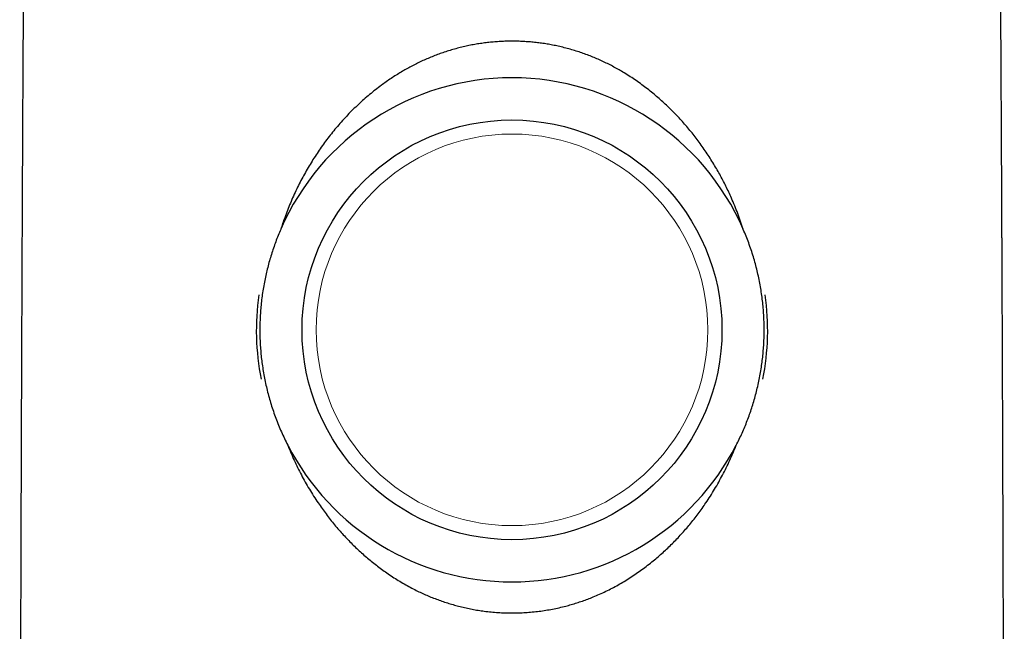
# Model space of a CAD drawing. Header units: millimetres. Extents: x 8 to 573, y 12 to 528.
# Tile 39 of 75: x 279 to 321, y 349 to 375. Entities that reach past the tile are written whole.
import ezdxf

# ---------------------------------------------------------------- set-up
doc = ezdxf.new("R2010")
doc.units = ezdxf.units.MM

msp = doc.modelspace()

# ---------------------------------------------------------------- linework, layer by layer
at = {"color": 7, "linetype": 'Continuous', "lineweight": 30}
msp.add_circle((300, 361.749), 8.95, dxfattribs=at)
at = {"color": 252, "linetype": 'Continuous', "lineweight": 0}
msp.add_circle((300, 361.749), 8.35, dxfattribs=at)
at = {"color": 7, "linetype": 'Continuous', "lineweight": 30}
for radius, start, end in [(10.75, 23.5001, 156.4999), (10.9, 172.1519, 191.1327), (10.9, 348.8673, 7.8481), (10.75, 207.2292, 332.7708)]:
    msp.add_arc((300, 361.749), radius, start, end, dxfattribs=at)
for points, knots in [([(279.309, 414.588), (279.31, 414.331), (279.31, 413.818), (279.311, 413.054), (279.312, 412.297), (279.313, 411.548), (279.313, 410.806), (279.313, 410.072), (279.314, 409.322), (279.314, 408.557), (279.314, 407.776), (279.314, 407.005), (279.314, 406.243), (279.314, 405.491), (279.314, 404.747), (279.313, 404.013), (279.313, 403.288), (279.312, 402.573), (279.312, 401.871), (279.311, 401.182), (279.31, 400.507), (279.309, 399.84), (279.308, 399.179), (279.307, 398.522), (279.305, 397.871), (279.304, 397.229), (279.303, 396.597), (279.301, 395.977), (279.3, 395.37), (279.298, 394.776), (279.296, 394.191), (279.295, 393.61), (279.293, 393.036), (279.291, 392.466), (279.289, 391.906), (279.287, 391.355), (279.285, 390.813), (279.283, 390.281), (279.28, 389.758), (279.278, 389.245), (279.276, 388.741), (279.273, 388.247), (279.271, 387.762), (279.269, 387.289), (279.266, 386.828), (279.264, 386.379), (279.261, 385.939), (279.259, 385.504), (279.256, 385.076), (279.253, 384.654), (279.251, 384.242), (279.248, 383.839), (279.245, 383.445), (279.243, 383.06), (279.24, 382.685), (279.237, 382.319), (279.235, 381.962), (279.232, 381.615), (279.229, 381.276), (279.226, 380.947), (279.224, 380.628), (279.221, 380.326), (279.218, 380.041), (279.216, 379.772), (279.214, 379.511), (279.211, 379.258), (279.209, 379.013), (279.206, 378.769), (279.204, 378.527), (279.201, 378.286), (279.199, 378.055), (279.197, 377.833), (279.194, 377.622), (279.192, 377.421), (279.19, 377.23), (279.188, 377.048), (279.186, 376.873), (279.184, 376.707), (279.182, 376.549), (279.18, 376.4), (279.178, 376.26), (279.176, 376.13), (279.174, 376.009), (279.173, 375.898), (279.171, 375.796), (279.17, 375.704), (279.168, 375.622), (279.167, 375.559), (279.166, 375.515), (279.166, 375.481), (279.165, 375.442), (279.164, 375.396), (279.164, 375.344), (279.163, 375.285), (279.163, 375.215), (279.162, 375.134), (279.161, 375.04), (279.16, 374.937), (279.159, 374.825), (279.158, 374.704), (279.157, 374.577), (279.156, 374.444), (279.155, 374.305), (279.154, 374.159), (279.153, 374.004), (279.152, 373.841), (279.151, 373.668), (279.15, 373.487), (279.149, 373.298), (279.148, 373.101), (279.147, 372.895), (279.146, 372.681), (279.144, 372.459), (279.143, 372.237), (279.142, 372.015), (279.141, 371.795), (279.139, 371.568), (279.138, 371.334), (279.137, 371.097), (279.136, 370.86), (279.134, 370.597), (279.133, 370.309), (279.131, 369.997), (279.13, 369.694), (279.128, 369.399), (279.127, 369.114), (279.126, 368.838), (279.124, 368.573), (279.123, 368.315), (279.122, 368.064), (279.121, 367.819), (279.12, 367.581), (279.119, 367.352), (279.118, 367.13), (279.117, 366.918), (279.116, 366.715), (279.115, 366.522), (279.114, 366.337), (279.113, 366.158), (279.112, 365.986), (279.112, 365.822), (279.111, 365.665), (279.11, 365.517), (279.11, 365.377), (279.109, 365.246), (279.109, 365.126), (279.108, 365.018), (279.108, 364.92), (279.107, 364.828), (279.107, 364.74), (279.106, 364.623), (279.106, 364.476), (279.105, 364.25), (279.104, 363.973), (279.102, 363.653), (279.101, 363.338), (279.1, 363.027), (279.098, 362.711), (279.097, 362.387), (279.096, 362.057), (279.094, 361.72), (279.093, 361.377), (279.092, 361.084), (279.091, 360.842), (279.09, 360.654), (279.089, 360.465), (279.089, 360.271), (279.088, 360.073), (279.087, 359.862), (279.086, 359.636), (279.085, 359.397), (279.084, 359.148), (279.083, 358.892), (279.082, 358.628), (279.081, 358.355), (279.08, 358.064), (279.079, 357.754), (279.078, 357.425), (279.077, 357.086), (279.075, 356.737), (279.074, 356.378), (279.073, 356.009), (279.071, 355.63), (279.07, 355.241), (279.069, 354.841), (279.067, 354.435), (279.066, 354.021), (279.065, 353.599), (279.063, 353.168), (279.062, 352.739), (279.061, 352.312), (279.059, 351.887), (279.058, 351.454), (279.056, 351.012), (279.055, 350.563), (279.054, 350.105), (279.052, 349.623), (279.051, 349.116), (279.049, 348.583), (279.048, 348.041), (279.046, 347.488), (279.045, 346.926), (279.043, 346.353), (279.042, 345.771), (279.04, 345.178), (279.039, 344.576), (279.037, 343.967), (279.036, 343.353), (279.035, 342.733), (279.033, 342.103), (279.032, 341.461), (279.03, 340.805), (279.029, 340.135), (279.027, 339.455), (279.026, 338.766), (279.025, 338.072), (279.023, 337.372), (279.022, 336.666), (279.021, 335.952), (279.019, 335.222), (279.018, 334.479), (279.017, 333.72), (279.016, 332.952), (279.015, 332.174), (279.014, 331.506), (279.013, 331.097), (279.013, 330.951)], [0, 0, 0, 0, 0.009227, 0.018362, 0.027405, 0.036356, 0.045215, 0.053981, 0.062656, 0.072092, 0.081416, 0.090629, 0.099731, 0.108722, 0.117602, 0.126371, 0.135028, 0.143575, 0.15201, 0.160187, 0.168257, 0.17622, 0.184076, 0.191965, 0.199744, 0.207411, 0.214968, 0.222414, 0.229619, 0.236718, 0.24371, 0.250595, 0.25751, 0.264315, 0.271008, 0.277591, 0.284063, 0.290423, 0.296673, 0.302798, 0.308813, 0.314717, 0.320511, 0.326195, 0.33167, 0.337038, 0.3423, 0.347455, 0.352606, 0.357646, 0.362576, 0.367394, 0.372102, 0.3767, 0.381186, 0.385562, 0.389827, 0.393982, 0.398026, 0.40196, 0.405783, 0.409495, 0.412801, 0.416015, 0.419135, 0.422163, 0.425099, 0.427942, 0.430932, 0.433812, 0.436582, 0.439244, 0.441795, 0.444195, 0.44649, 0.448679, 0.450763, 0.452781, 0.45469, 0.45649, 0.458182, 0.459765, 0.46124, 0.462607, 0.463843, 0.464977, 0.46601, 0.466943, 0.46733, 0.467742, 0.468228, 0.468791, 0.469431, 0.470147, 0.470941, 0.471966, 0.473097, 0.474335, 0.47568, 0.477131, 0.478689, 0.480256, 0.481918, 0.483676, 0.485528, 0.487477, 0.489546, 0.491713, 0.493979, 0.496342, 0.498802, 0.501361, 0.504018, 0.506773, 0.50933, 0.511966, 0.514681, 0.517476, 0.52034, 0.523181, 0.525971, 0.529793, 0.533516, 0.537141, 0.540668, 0.544096, 0.547367, 0.550543, 0.553624, 0.55661, 0.559552, 0.562396, 0.565142, 0.567788, 0.570336, 0.572743, 0.575055, 0.577271, 0.579392, 0.581459, 0.583427, 0.585295, 0.587064, 0.588735, 0.590306, 0.591778, 0.593025, 0.594191, 0.595276, 0.596321, 0.597373, 0.599464, 0.601586, 0.605453, 0.60942, 0.613046, 0.616751, 0.620536, 0.624401, 0.628345, 0.632369, 0.636472, 0.640654, 0.642877, 0.645121, 0.647387, 0.64968, 0.652045, 0.654493, 0.657259, 0.660123, 0.663087, 0.666149, 0.669311, 0.672572, 0.675932, 0.679742, 0.683672, 0.687721, 0.691891, 0.696181, 0.70059, 0.705119, 0.709768, 0.714537, 0.719426, 0.724344, 0.729377, 0.734527, 0.739791, 0.744768, 0.749843, 0.755017, 0.76029, 0.765662, 0.771133, 0.776703, 0.782945, 0.789306, 0.795786, 0.802387, 0.809107, 0.815946, 0.822905, 0.829984, 0.837182, 0.844496, 0.851793, 0.859201, 0.866721, 0.874353, 0.882239, 0.89024, 0.898357, 0.906591, 0.91494, 0.923254, 0.93168, 0.940218, 0.948869, 0.957812, 0.966874, 0.976053, 0.98535, 0.994766, 1, 1, 1, 1]), ([(320.987, 330.951), (320.987, 331.076), (320.987, 331.453), (320.986, 332.08), (320.984, 332.828), (320.983, 333.568), (320.982, 334.284), (320.981, 334.978), (320.98, 335.65), (320.979, 336.314), (320.977, 336.97), (320.976, 337.618), (320.975, 338.258), (320.974, 338.89), (320.972, 339.514), (320.971, 340.13), (320.97, 340.735), (320.969, 341.328), (320.967, 341.909), (320.966, 342.483), (320.965, 343.053), (320.963, 343.618), (320.962, 344.179), (320.961, 344.732), (320.959, 345.276), (320.958, 345.809), (320.957, 346.331), (320.955, 346.842), (320.954, 347.345), (320.953, 347.844), (320.951, 348.337), (320.95, 348.826), (320.949, 349.306), (320.947, 349.778), (320.946, 350.242), (320.944, 350.697), (320.943, 351.144), (320.942, 351.582), (320.94, 352.012), (320.939, 352.434), (320.938, 352.847), (320.936, 353.249), (320.935, 353.642), (320.934, 354.023), (320.933, 354.397), (320.931, 354.765), (320.93, 355.128), (320.929, 355.485), (320.928, 355.833), (320.927, 356.173), (320.925, 356.505), (320.924, 356.829), (320.923, 357.144), (320.922, 357.451), (320.921, 357.75), (320.92, 358.04), (320.919, 358.323), (320.918, 358.597), (320.917, 358.862), (320.916, 359.113), (320.915, 359.348), (320.914, 359.57), (320.913, 359.785), (320.913, 359.992), (320.912, 360.193), (320.911, 360.462), (320.909, 360.797), (320.908, 361.199), (320.906, 361.593), (320.905, 361.978), (320.903, 362.354), (320.902, 362.722), (320.9, 363.081), (320.899, 363.419), (320.897, 363.734), (320.896, 364.029), (320.895, 364.317), (320.894, 364.539), (320.893, 364.698), (320.893, 364.795), (320.892, 364.896), (320.892, 365.002), (320.891, 365.115), (320.891, 365.236), (320.89, 365.364), (320.89, 365.5), (320.889, 365.649), (320.888, 365.809), (320.888, 365.983), (320.887, 366.166), (320.886, 366.359), (320.885, 366.56), (320.884, 366.767), (320.883, 366.978), (320.882, 367.194), (320.881, 367.418), (320.88, 367.65), (320.879, 367.89), (320.878, 368.139), (320.876, 368.395), (320.875, 368.66), (320.874, 368.934), (320.873, 369.213), (320.871, 369.5), (320.87, 369.792), (320.868, 370.092), (320.867, 370.385), (320.865, 370.668), (320.864, 370.941), (320.862, 371.218), (320.861, 371.492), (320.859, 371.758), (320.858, 372.012), (320.857, 372.251), (320.856, 372.478), (320.854, 372.697), (320.853, 372.908), (320.852, 373.11), (320.851, 373.305), (320.85, 373.492), (320.849, 373.671), (320.848, 373.841), (320.847, 374.003), (320.846, 374.156), (320.845, 374.3), (320.844, 374.437), (320.843, 374.565), (320.842, 374.684), (320.841, 374.796), (320.84, 374.9), (320.839, 374.996), (320.839, 375.085), (320.838, 375.165), (320.837, 375.237), (320.837, 375.301), (320.836, 375.358), (320.835, 375.409), (320.835, 375.454), (320.834, 375.494), (320.833, 375.53), (320.833, 375.565), (320.832, 375.602), (320.831, 375.641), (320.831, 375.683), (320.83, 375.726), (320.829, 375.79), (320.828, 375.875), (320.826, 375.985), (320.824, 376.104), (320.823, 376.233), (320.821, 376.37), (320.819, 376.517), (320.817, 376.674), (320.815, 376.839), (320.813, 377.014), (320.81, 377.198), (320.808, 377.392), (320.806, 377.594), (320.804, 377.806), (320.801, 378.021), (320.799, 378.238), (320.797, 378.457), (320.795, 378.683), (320.792, 378.918), (320.79, 379.16), (320.787, 379.418), (320.785, 379.692), (320.782, 379.982), (320.779, 380.282), (320.777, 380.592), (320.774, 380.91), (320.771, 381.238), (320.769, 381.565), (320.766, 381.892), (320.763, 382.217), (320.761, 382.55), (320.758, 382.89), (320.756, 383.239), (320.754, 383.595), (320.751, 383.959), (320.749, 384.331), (320.746, 384.71), (320.744, 385.098), (320.741, 385.493), (320.739, 385.888), (320.737, 386.283), (320.735, 386.677), (320.732, 387.078), (320.73, 387.486), (320.728, 387.923), (320.726, 388.39), (320.723, 388.888), (320.721, 389.395), (320.719, 389.912), (320.717, 390.438), (320.715, 390.973), (320.713, 391.502), (320.711, 392.024), (320.709, 392.539), (320.707, 393.062), (320.705, 393.593), (320.704, 394.131), (320.702, 394.678), (320.701, 395.232), (320.699, 395.794), (320.698, 396.364), (320.697, 396.941), (320.695, 397.527), (320.694, 398.109), (320.693, 398.686), (320.692, 399.26), (320.691, 399.84), (320.69, 400.428), (320.689, 401.034), (320.689, 401.66), (320.688, 402.306), (320.687, 402.96), (320.687, 403.621), (320.687, 404.291), (320.686, 404.955), (320.686, 405.613), (320.686, 406.266), (320.686, 406.926), (320.686, 407.592), (320.686, 408.293), (320.686, 409.027), (320.686, 409.796), (320.687, 410.573), (320.687, 411.359), (320.688, 412.154), (320.689, 412.958), (320.69, 413.77), (320.69, 414.315), (320.691, 414.588)], [0, 0, 0, 0, 0.004476, 0.013526, 0.022467, 0.031299, 0.040023, 0.048149, 0.056178, 0.064111, 0.071949, 0.07969, 0.087336, 0.094886, 0.102341, 0.1097, 0.116964, 0.124005, 0.130954, 0.137812, 0.144577, 0.151371, 0.158069, 0.164672, 0.171179, 0.177588, 0.183786, 0.189889, 0.195898, 0.201811, 0.207748, 0.213585, 0.219323, 0.224963, 0.230504, 0.235945, 0.241288, 0.24652, 0.251654, 0.25669, 0.261626, 0.266464, 0.27112, 0.275681, 0.280146, 0.284517, 0.288878, 0.293141, 0.297304, 0.301369, 0.305334, 0.309201, 0.312968, 0.316636, 0.320205, 0.323676, 0.327047, 0.330319, 0.333492, 0.336566, 0.339297, 0.341944, 0.344509, 0.34699, 0.349388, 0.351704, 0.356612, 0.361416, 0.366119, 0.370718, 0.375215, 0.379609, 0.383901, 0.38809, 0.391691, 0.395213, 0.398656, 0.402018, 0.403183, 0.404338, 0.40551, 0.406776, 0.408141, 0.409577, 0.411109, 0.412735, 0.414457, 0.416423, 0.4185, 0.420688, 0.422987, 0.425397, 0.427918, 0.430396, 0.432973, 0.435648, 0.438422, 0.441295, 0.444266, 0.447336, 0.450504, 0.453771, 0.457136, 0.460538, 0.464034, 0.467625, 0.471311, 0.474513, 0.477783, 0.481121, 0.484418, 0.487608, 0.490691, 0.493499, 0.496211, 0.498828, 0.501349, 0.503774, 0.506104, 0.508339, 0.510478, 0.512521, 0.51447, 0.51629, 0.518019, 0.519656, 0.521201, 0.522625, 0.523962, 0.52521, 0.526371, 0.527444, 0.52843, 0.529279, 0.530051, 0.530745, 0.531363, 0.531905, 0.53242, 0.532856, 0.533298, 0.533766, 0.534258, 0.534776, 0.535318, 0.535886, 0.537125, 0.53847, 0.539923, 0.541483, 0.543152, 0.54493, 0.546817, 0.548812, 0.550918, 0.553132, 0.555456, 0.55789, 0.560434, 0.563087, 0.565616, 0.568238, 0.570952, 0.573758, 0.576657, 0.579648, 0.583017, 0.586495, 0.590085, 0.593785, 0.597595, 0.601516, 0.605547, 0.60934, 0.613225, 0.617204, 0.621275, 0.62544, 0.629697, 0.634048, 0.638491, 0.643028, 0.647657, 0.65238, 0.657196, 0.661822, 0.66653, 0.671322, 0.676196, 0.681153, 0.686992, 0.692942, 0.699002, 0.705174, 0.711457, 0.71785, 0.724355, 0.730415, 0.736568, 0.742814, 0.749154, 0.755588, 0.762114, 0.768734, 0.775448, 0.782254, 0.789155, 0.796148, 0.803236, 0.810003, 0.816854, 0.823789, 0.830806, 0.837906, 0.845528, 0.853243, 0.861053, 0.868955, 0.876952, 0.885042, 0.892756, 0.900553, 0.908433, 0.916397, 0.924445, 0.933525, 0.942709, 0.951997, 0.961389, 0.970886, 0.980486, 0.990191, 1, 1, 1, 1]), ([(300, 374.059), (299.918, 374.058), (299.754, 374.057), (299.508, 374.046), (299.262, 374.03), (299.017, 374.007), (298.773, 373.977), (298.53, 373.941), (298.287, 373.898), (298.042, 373.848), (297.795, 373.79), (297.545, 373.724), (297.297, 373.651), (297.056, 373.572), (296.821, 373.488), (296.592, 373.399), (296.366, 373.305), (296.142, 373.204), (295.922, 373.098), (295.704, 372.985), (295.49, 372.868), (295.276, 372.743), (295.061, 372.611), (294.847, 372.472), (294.636, 372.327), (294.412, 372.166), (294.175, 371.986), (293.928, 371.785), (293.686, 371.578), (293.45, 371.363), (293.219, 371.141), (292.993, 370.911), (292.772, 370.673), (292.558, 370.429), (292.35, 370.179), (292.151, 369.926), (291.96, 369.669), (291.777, 369.409), (291.601, 369.144), (291.431, 368.875), (291.269, 368.602), (291.113, 368.324), (290.964, 368.043), (290.82, 367.754), (290.682, 367.456), (290.55, 367.151), (290.425, 366.843), (290.317, 366.554), (290.222, 366.284), (290.168, 366.118), (290.142, 366.035)], [0, 0, 0, 0, 0.017991, 0.03599, 0.053988, 0.071979, 0.089971, 0.107971, 0.12597, 0.143962, 0.162881, 0.181808, 0.200735, 0.219654, 0.237645, 0.255643, 0.273641, 0.291632, 0.309621, 0.327616, 0.345611, 0.363601, 0.382415, 0.401234, 0.420053, 0.438868, 0.462351, 0.485849, 0.509352, 0.532851, 0.556336, 0.580293, 0.604263, 0.628238, 0.65221, 0.676167, 0.69961, 0.72306, 0.746511, 0.769954, 0.793395, 0.816844, 0.840292, 0.863733, 0.888181, 0.912637, 0.937093, 0.96154, 0.98077, 1, 1, 1, 1]), ([(309.858, 366.035), (309.822, 366.148), (309.748, 366.373), (309.627, 366.708), (309.497, 367.038), (309.368, 367.344), (309.241, 367.624), (309.118, 367.88), (308.989, 368.133), (308.855, 368.383), (308.713, 368.634), (308.562, 368.886), (308.403, 369.138), (308.238, 369.386), (308.068, 369.63), (307.894, 369.866), (307.719, 370.092), (307.542, 370.31), (307.36, 370.524), (307.173, 370.733), (306.981, 370.938), (306.784, 371.138), (306.582, 371.333), (306.375, 371.523), (306.164, 371.708), (305.943, 371.891), (305.713, 372.072), (305.473, 372.25), (305.228, 372.422), (304.978, 372.586), (304.738, 372.735), (304.509, 372.868), (304.291, 372.988), (304.069, 373.102), (303.845, 373.21), (303.618, 373.312), (303.388, 373.408), (303.155, 373.497), (302.916, 373.582), (302.67, 373.661), (302.419, 373.734), (302.165, 373.8), (301.917, 373.857), (301.675, 373.905), (301.439, 373.946), (301.203, 373.98), (300.965, 374.009), (300.725, 374.031), (300.484, 374.047), (300.242, 374.057), (300.081, 374.058), (300, 374.059)], [0, 0, 0, 0, 0.026116, 0.052241, 0.078366, 0.104482, 0.125376, 0.146277, 0.167182, 0.188083, 0.208977, 0.230946, 0.252925, 0.274907, 0.296885, 0.318854, 0.339566, 0.360286, 0.381009, 0.401729, 0.42244, 0.443156, 0.463882, 0.48461, 0.505335, 0.52605, 0.548076, 0.570114, 0.592156, 0.614193, 0.636217, 0.654505, 0.6728, 0.691094, 0.709382, 0.727674, 0.745972, 0.764271, 0.782562, 0.801762, 0.82097, 0.840178, 0.859378, 0.876849, 0.894327, 0.911804, 0.929275, 0.946953, 0.964638, 0.982322, 1, 1, 1, 1]), ([(290.142, 366.035), (290.104, 365.947), (290.03, 365.772), (289.927, 365.505), (289.83, 365.236), (289.741, 364.964), (289.659, 364.689), (289.584, 364.412), (289.517, 364.133), (289.456, 363.848), (289.402, 363.556), (289.355, 363.258), (289.317, 362.958), (289.288, 362.662), (289.267, 362.371), (289.254, 362.083), (289.249, 361.795), (289.251, 361.508), (289.262, 361.22), (289.28, 360.933), (289.305, 360.646), (289.339, 360.355), (289.382, 360.061), (289.434, 359.762), (289.494, 359.466), (289.563, 359.168), (289.641, 358.87), (289.729, 358.571), (289.825, 358.275), (289.931, 357.98), (290.045, 357.688), (290.168, 357.398), (290.3, 357.111), (290.394, 356.924), (290.441, 356.83)], [0, 0, 0, 0, 0.030151, 0.060313, 0.090475, 0.120626, 0.150779, 0.180943, 0.211107, 0.241259, 0.272926, 0.304606, 0.336286, 0.367952, 0.398107, 0.428273, 0.45844, 0.488595, 0.518749, 0.548916, 0.579082, 0.609237, 0.640979, 0.672734, 0.70449, 0.736232, 0.76896, 0.801704, 0.834447, 0.867176, 0.900375, 0.933588, 0.966801, 1, 1, 1, 1]), ([(309.559, 356.83), (309.602, 356.915), (309.688, 357.086), (309.809, 357.346), (309.923, 357.61), (310.03, 357.876), (310.13, 358.146), (310.222, 358.418), (310.308, 358.693), (310.387, 358.975), (310.46, 359.263), (310.526, 359.559), (310.584, 359.856), (310.632, 360.15), (310.671, 360.441), (310.703, 360.728), (310.726, 361.016), (310.742, 361.304), (310.75, 361.592), (310.75, 361.881), (310.743, 362.17), (310.728, 362.463), (310.704, 362.761), (310.671, 363.063), (310.629, 363.364), (310.579, 363.665), (310.52, 363.966), (310.452, 364.268), (310.376, 364.567), (310.29, 364.865), (310.196, 365.161), (310.092, 365.456), (309.98, 365.748), (309.899, 365.939), (309.858, 366.035)], [0, 0, 0, 0, 0.030241, 0.060493, 0.090745, 0.120986, 0.151229, 0.181483, 0.211737, 0.24198, 0.273736, 0.305506, 0.337276, 0.369032, 0.399278, 0.429535, 0.459792, 0.490037, 0.520282, 0.550539, 0.580797, 0.611042, 0.64289, 0.674751, 0.706613, 0.73846, 0.770915, 0.803383, 0.835852, 0.868306, 0.901222, 0.934153, 0.967084, 1, 1, 1, 1]), ([(290.441, 356.83), (290.485, 356.722), (290.571, 356.507), (290.713, 356.188), (290.861, 355.874), (291.019, 355.563), (291.185, 355.258), (291.36, 354.957), (291.542, 354.661), (291.723, 354.386), (291.9, 354.131), (292.072, 353.895), (292.25, 353.663), (292.434, 353.436), (292.619, 353.218), (292.806, 353.009), (292.994, 352.809), (293.186, 352.613), (293.383, 352.422), (293.585, 352.235), (293.791, 352.054), (294.002, 351.878), (294.217, 351.707), (294.436, 351.542), (294.665, 351.379), (294.903, 351.218), (295.151, 351.062), (295.403, 350.912), (295.66, 350.77), (295.907, 350.642), (296.145, 350.528), (296.372, 350.426), (296.602, 350.331), (296.834, 350.241), (297.069, 350.158), (297.306, 350.081), (297.545, 350.011), (297.79, 349.946), (298.041, 349.887), (298.298, 349.834), (298.557, 349.789), (298.827, 349.75), (299.111, 349.717), (299.407, 349.693), (299.703, 349.678), (299.901, 349.677), (300, 349.676)], [0, 0, 0, 0, 0.027438, 0.054887, 0.082335, 0.109774, 0.137214, 0.164665, 0.192115, 0.219555, 0.24264, 0.265736, 0.288834, 0.311929, 0.335013, 0.356711, 0.378418, 0.400128, 0.421834, 0.443531, 0.465234, 0.486948, 0.508664, 0.530377, 0.552079, 0.575214, 0.598365, 0.621518, 0.644666, 0.667798, 0.687386, 0.706981, 0.726576, 0.746164, 0.765754, 0.785351, 0.804948, 0.824538, 0.845114, 0.865699, 0.886284, 0.90686, 0.930138, 0.95343, 0.976721, 1, 1, 1, 1]), ([(300, 349.676), (300.096, 349.677), (300.289, 349.678), (300.578, 349.692), (300.866, 349.715), (301.154, 349.747), (301.44, 349.788), (301.725, 349.839), (302.007, 349.898), (302.275, 349.963), (302.527, 350.032), (302.764, 350.103), (302.999, 350.182), (303.231, 350.266), (303.477, 350.362), (303.734, 350.473), (304.003, 350.598), (304.268, 350.732), (304.529, 350.873), (304.786, 351.023), (305.042, 351.182), (305.294, 351.35), (305.541, 351.525), (305.783, 351.707), (306.013, 351.89), (306.231, 352.073), (306.438, 352.256), (306.641, 352.444), (306.838, 352.637), (307.031, 352.834), (307.219, 353.036), (307.402, 353.243), (307.583, 353.456), (307.76, 353.677), (307.935, 353.904), (308.104, 354.136), (308.278, 354.388), (308.457, 354.66), (308.639, 354.954), (308.812, 355.253), (308.978, 355.557), (309.136, 355.868), (309.286, 356.185), (309.428, 356.505), (309.515, 356.722), (309.559, 356.83)], [0, 0, 0, 0, 0.0226815, 0.0453748, 0.0680681, 0.0907494, 0.1134311, 0.1361249, 0.1588187, 0.1815005, 0.2009511, 0.2204125, 0.2398778, 0.2593396, 0.2787905, 0.3021509, 0.3255282, 0.3489124, 0.372292, 0.3956544, 0.4195606, 0.4434815, 0.4674079, 0.4913301, 0.5152375, 0.5370623, 0.5588938, 0.5807256, 0.6025508, 0.624373, 0.6462013, 0.6680298, 0.6898523, 0.712511, 0.7351759, 0.7578411, 0.7805, 0.8077639, 0.8350382, 0.8623127, 0.8895769, 0.9171772, 0.9447881, 0.9723992, 1, 1, 1, 1])]:
    msp.add_open_spline(points, degree=3, knots=knots, dxfattribs=at)

doc.saveas('drawing.dxf')
